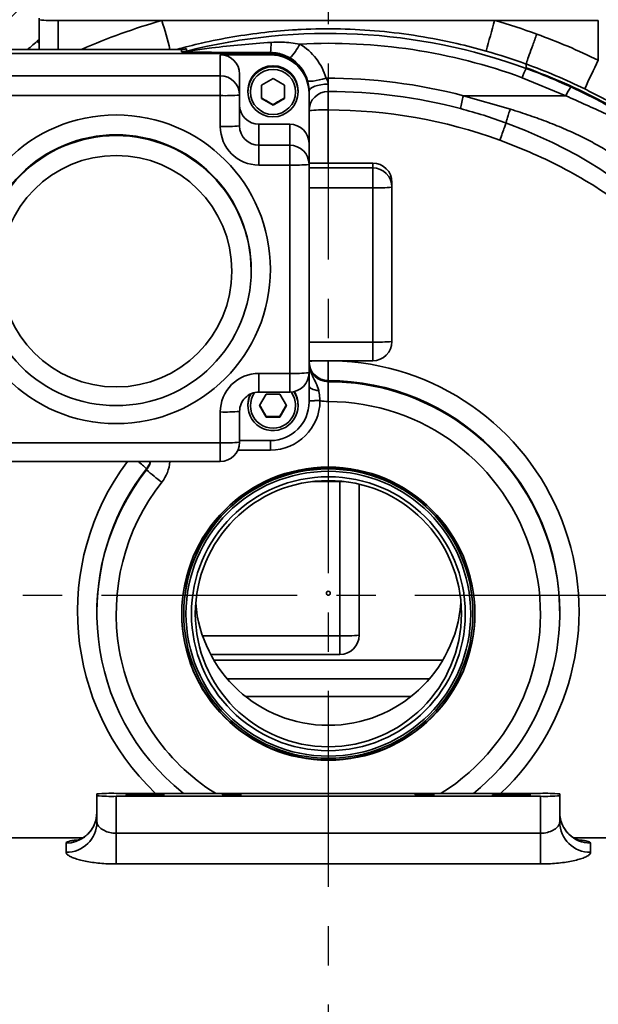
# Model space of a CAD drawing. Header units: millimetres. Extents: x -10540 to 6039, y -7467 to 6433.
# Tile 147 of 236: x -8209 to -8059, y 2050 to 2305. Entities that reach past the tile are written whole.
import ezdxf

# ---------------------------------------------------------------- set-up
doc = ezdxf.new("R2010")
doc.units = ezdxf.units.MM
doc.header["$LTSCALE"] = 8
doc.linetypes.add('CENTER', pattern=[10.16, 6.35, -1.27, 1.27, -1.27])
doc.layers.add('细实线层', color=7, linetype='Continuous')

msp = doc.modelspace()

# ---------------------------------------------------------------- linework, layer by layer
at = {"linetype": 'Continuous', "lineweight": 35}
for p, q in [((-8203.65, 2305.57), (-8203.65, 2305.11)), ((-8203.65, 2297.44), (-8203.65, 2305.11)), ((-8198.65, 2304.96), (-8171.78, 2304.96)), ((-8198.65, 2304.96), (-8198.65, 2297.44)), ((-8171.78, 2304.96), (-8085.53, 2304.96)), ((-8085.53, 2304.96), (-8058.65, 2304.96)), ((-8058.65, 2294.63), (-8058.65, 2304.96)), ((-8204.16, 2299.55), (-8203.65, 2300.04)), ((-8166.63, 2297.44), (-8223.65, 2297.44)), ((-8166.68, 2297.44), (-8223.65, 2297.44)), ((-8223.65, 2296.36), (-8143.65, 2296.36)), ((-8206.68, 2297.44), (-8206.36, 2297.67)), ((-8206.36, 2297.67), (-8206.45, 2297.44)), ((-8165.45, 2297.59), (-8166.68, 2297.44)), ((-8166.68, 2296.84), (-8166.68, 2297.44)), ((-8165.45, 2297.59), (-8165.45, 2296.99)), ((-8143.65, 2296.65), (-8143.65, 2296.36)), ((-8143.65, 2296.36), (-8143.65, 2296.05)), ((-8156.65, 2290.63), (-8156.65, 2296.05)), ((-8143.65, 2296.05), (-8156.65, 2296.05)), ((-8077.35, 2293.67), (-8077.35, 2292.7)), ((-8151.65, 2291.05), (-8151.65, 2285.63)), ((-8077.35, 2292.7), (-8077.35, 2292.51)), ((-8210.65, 2290.63), (-8156.65, 2290.63)), ((-8156.65, 2290.63), (-8156.65, 2285.48)), ((-8145.99, 2288.17), (-8142.99, 2289.9)), ((-8142.99, 2289.9), (-8139.99, 2288.17)), ((-8067.04, 2285.44), (-8078.38, 2290.12)), ((-8149.49, 2286.71), (-8149.49, 2286.68)), ((-8149.49, 2286.68), (-8149.49, 2286.46)), ((-8145.99, 2284.71), (-8145.99, 2288.17)), ((-8139.99, 2288.17), (-8139.99, 2284.71)), ((-8136.49, 2286.68), (-8136.49, 2286.71)), ((-8136.49, 2286.46), (-8136.49, 2286.68)), ((-8133.65, 2286.36), (-8133.65, 2286.06)), ((-8133.65, 2273.06), (-8133.65, 2286.06)), ((-8128.65, 2286.56), (-8128.65, 2288.44)), ((-8128.65, 2281.75), (-8128.65, 2286.56)), ((-8156.65, 2285.48), (-8210.65, 2285.48)), ((-8156.65, 2277.48), (-8156.65, 2285.48)), ((-8151.65, 2285.63), (-8151.65, 2277.63)), ((-8142.99, 2282.97), (-8145.99, 2284.71)), ((-8139.99, 2284.71), (-8142.99, 2282.97)), ((-8093.62, 2285.44), (-8081.45, 2281.96)), ((-8093.62, 2285.44), (-8067.04, 2285.44)), ((-8142.99, 2283.14), (-8142.99, 2282.97)), ((-8128.65, 2281.75), (-8128.65, 2267.98)), ((-8146.65, 2278.06), (-8146.65, 2272.64)), ((-8146.65, 2278.06), (-8138.65, 2278.06)), ((-8138.65, 2272.64), (-8138.65, 2278.06)), ((-8146.65, 2272.64), (-8146.65, 2267.48)), ((-8146.65, 2272.64), (-8138.65, 2272.64)), ((-8138.65, 2272.64), (-8138.65, 2267.48)), ((-8133.65, 2273.06), (-8133.65, 2267.64)), ((-8138.65, 2267.48), (-8146.65, 2267.48)), ((-8138.65, 2213.51), (-8138.65, 2267.48)), ((-8117.15, 2267.98), (-8133.65, 2267.98)), ((-8117.15, 2267.98), (-8133.65, 2267.98)), ((-8133.65, 2267.64), (-8133.65, 2213.66)), ((-8133.65, 2266.75), (-8117.15, 2266.75)), ((-8117.15, 2266.75), (-8117.15, 2267.98)), ((-8117.15, 2267.98), (-8117.15, 2267.98)), ((-8117.15, 2266.75), (-8117.15, 2261.6)), ((-8112.15, 2262.98), (-8112.15, 2261.75)), ((-8117.15, 2261.6), (-8133.65, 2261.6)), ((-8117.15, 2221.62), (-8117.15, 2261.6)), ((-8112.15, 2261.75), (-8112.15, 2221.77)), ((-8148.65, 2240.13), (-8148.65, 2240.34)), ((-8133.65, 2221.62), (-8117.15, 2221.62)), ((-8117.15, 2221.62), (-8117.15, 2216.77)), ((-8133.65, 2216.77), (-8117.15, 2216.77)), ((-8128.65, 2216.78), (-8128.65, 2211.63)), ((-8117.15, 2216.77), (-8117.15, 2216.77)), ((-8146.65, 2213.51), (-8138.65, 2213.51)), ((-8146.65, 2208.66), (-8146.65, 2213.51)), ((-8138.65, 2208.66), (-8138.65, 2213.51)), ((-8133.65, 2206.09), (-8133.65, 2213.66)), ((-8128.65, 2211.63), (-8128.65, 2211.35)), ((-8128.65, 2211.35), (-8128.65, 2206.2)), ((-8146.65, 2208.66), (-8138.65, 2208.66)), ((-8146.46, 2205.16), (-8144.73, 2208.16)), ((-8144.73, 2208.16), (-8141.26, 2208.16)), ((-8141.26, 2208.16), (-8139.53, 2205.16)), ((-8138.65, 2208.67), (-8138.65, 2208.66)), ((-8149.49, 2205.44), (-8149.49, 2205.4)), ((-8149.49, 2205.4), (-8149.49, 2205.18)), ((-8144.73, 2202.16), (-8146.46, 2205.16)), ((-8139.53, 2205.16), (-8141.26, 2202.16)), ((-8136.49, 2205.4), (-8136.49, 2205.44)), ((-8136.49, 2205.18), (-8136.49, 2205.4)), ((-8130.83, 2206.45), (-8130.82, 2206.44)), ((-8156.65, 2195.52), (-8156.65, 2203.51)), ((-8151.65, 2203.67), (-8151.65, 2195.67)), ((-8144.73, 2202.33), (-8144.73, 2202.16)), ((-8141.26, 2202.16), (-8144.73, 2202.16)), ((-8141.26, 2202.33), (-8141.26, 2202.16)), ((-8210.65, 2195.52), (-8156.65, 2195.52)), ((-8156.65, 2195.52), (-8156.65, 2190.67)), ((-8151.65, 2196.1), (-8143.65, 2196.1)), ((-8143.65, 2193.64), (-8143.65, 2196.1)), ((-8143.65, 2193.64), (-8152.08, 2193.64)), ((-8210.65, 2190.67), (-8156.65, 2190.67)), ((-8156.65, 2190.67), (-8156.65, 2190.67)), ((-8175.76, 2188.53), (-8175.76, 2188.81)), ((-8125.65, 2185.5), (-8132.75, 2185.5)), ((-8125.65, 2185.61), (-8125.65, 2185.5)), ((-8125.65, 2145.52), (-8125.65, 2185.5)), ((-8120.65, 2184.8), (-8120.65, 2145.67)), ((-8129.15, 2156.57), (-8129.15, 2156.54)), ((-8128.15, 2156.54), (-8128.15, 2156.57)), ((-8188.65, 2151.66), (-8188.65, 2151.38)), ((-8166.15, 2151.38), (-8166.15, 2151.26)), ((-8091.15, 2151.26), (-8091.15, 2151.38)), ((-8068.65, 2151.38), (-8068.65, 2151.66)), ((-8161.25, 2145.52), (-8125.65, 2145.52)), ((-8125.65, 2145.52), (-8125.65, 2140.67)), ((-8159.14, 2140.67), (-8125.65, 2140.67)), ((-8125.65, 2140.67), (-8125.65, 2140.67)), ((-8158.31, 2139.18), (-8099, 2139.18)), ((-8154.82, 2134.34), (-8102.48, 2134.34)), ((-8107.27, 2129.74), (-8150.03, 2129.74)), ((-8188.65, 2104.54), (-8188.65, 2104.08)), ((-8188.65, 2097.25), (-8188.65, 2104.08)), ((-8073.65, 2104.69), (-8183.65, 2104.69)), ((-8183.65, 2103.92), (-8073.65, 2103.92)), ((-8183.65, 2103.92), (-8183.65, 2094.34)), ((-8073.65, 2094.34), (-8073.65, 2103.92)), ((-8068.65, 2104.08), (-8068.65, 2104.54)), ((-8068.65, 2104.08), (-8068.65, 2097.25)), ((-8192.3, 2093.17), (-8242.78, 2093.17)), ((-8183.65, 2086.39), (-8183.65, 2094.34)), ((-8183.65, 2094.34), (-8073.65, 2094.34)), ((-8073.65, 2086.39), (-8073.65, 2094.34)), ((-8045.31, 2093.17), (-8065.01, 2093.17)), ((-8196.65, 2089.42), (-8196.65, 2091.79)), ((-8060.65, 2091.79), (-8060.65, 2089.42)), ((-8073.65, 2086.39), (-8183.65, 2086.39))]:
    msp.add_line(p, q, dxfattribs=at)
at = {"linetype": 'Continuous', "lineweight": 35, "flags": 128}
for points in [[(-8204.16, 2299.55), (-8203.92, 2299.37), (-8203.65, 2299.16)], [(-8134.04, 2289.32), (-8133.91, 2289.23), (-8133.61, 2289.18), (-8133.15, 2289.19), (-8132.55, 2289.25), (-8131.83, 2289.37), (-8131.02, 2289.54), (-8130.14, 2289.74), (-8129.23, 2289.98)], [(-8133.65, 2286.59), (-8133.56, 2286.95), (-8133.27, 2287.3), (-8132.81, 2287.62), (-8132.19, 2287.9), (-8131.43, 2288.13), (-8130.57, 2288.3), (-8129.63, 2288.41), (-8128.65, 2288.44)], [(-8038.63, 2246.73), (-8039.55, 2248.43), (-8042.71, 2252.93), (-8044.71, 2255.29), (-8047.08, 2257.75), (-8049.99, 2260.4), (-8053.46, 2263.17), (-8058.3, 2266.52), (-8061.14, 2268.27), (-8064.18, 2270.02), (-8070.56, 2273.31), (-8077.55, 2276.44), (-8082.48, 2278.37), (-8082.48, 2278.37), (-8082.48, 2278.37)], [(-8131.13, 2209.05), (-8131.64, 2209.11), (-8132.12, 2209.21), (-8132.56, 2209.34), (-8132.94, 2209.5), (-8133.24, 2209.69), (-8133.47, 2209.89), (-8133.61, 2210.12), (-8133.65, 2210.35)], [(-8175.76, 2188.53), (-8175.05, 2189.73), (-8174.77, 2190.67)], [(-8174.84, 2190.67), (-8175.05, 2190.01), (-8175.76, 2188.81)], [(-8124.59, 2185.5), (-8124.68, 2185.5), (-8125.65, 2185.5)], [(-8171.15, 2104.31), (-8171.34, 2104.35), (-8171.88, 2104.39), (-8172.74, 2104.42), (-8173.85, 2104.45), (-8175.14, 2104.46), (-8176.49, 2104.46), (-8177.83, 2104.45), (-8179.04, 2104.43), (-8180.03, 2104.41), (-8180.74, 2104.37), (-8181.11, 2104.33), (-8181.11, 2104.29), (-8180.74, 2104.25), (-8180.03, 2104.21), (-8179.04, 2104.18), (-8177.83, 2104.16), (-8176.49, 2104.15), (-8175.14, 2104.16), (-8173.85, 2104.17), (-8172.74, 2104.2), (-8171.88, 2104.23), (-8171.34, 2104.27), (-8171.15, 2104.31)], [(-8151.15, 2104.31), (-8151.34, 2104.34), (-8151.89, 2104.36), (-8152.7, 2104.38), (-8153.65, 2104.39), (-8154.61, 2104.38), (-8155.42, 2104.36), (-8155.96, 2104.34), (-8156.15, 2104.31), (-8155.96, 2104.28), (-8155.42, 2104.25), (-8154.61, 2104.24), (-8153.65, 2104.23), (-8152.7, 2104.24), (-8151.89, 2104.25), (-8151.34, 2104.28), (-8151.15, 2104.31)], [(-8101.15, 2104.31), (-8101.34, 2104.34), (-8101.89, 2104.36), (-8102.7, 2104.38), (-8103.65, 2104.39), (-8104.61, 2104.38), (-8105.42, 2104.36), (-8105.96, 2104.34), (-8106.15, 2104.31), (-8105.96, 2104.28), (-8105.42, 2104.25), (-8104.61, 2104.24), (-8103.65, 2104.23), (-8102.7, 2104.24), (-8101.89, 2104.25), (-8101.34, 2104.28), (-8101.15, 2104.31)], [(-8076.15, 2104.31), (-8076.34, 2104.35), (-8076.88, 2104.39), (-8077.74, 2104.42), (-8078.85, 2104.45), (-8080.14, 2104.46), (-8081.49, 2104.46), (-8082.83, 2104.45), (-8084.04, 2104.43), (-8085.03, 2104.41), (-8085.74, 2104.37), (-8086.11, 2104.33), (-8086.11, 2104.29), (-8085.74, 2104.25), (-8085.03, 2104.21), (-8084.04, 2104.18), (-8082.83, 2104.16), (-8081.49, 2104.15), (-8080.14, 2104.16), (-8078.85, 2104.17), (-8077.74, 2104.2), (-8076.88, 2104.23), (-8076.34, 2104.27), (-8076.15, 2104.31)], [(-8188.65, 2099.73), (-8188.81, 2098.18), (-8188.98, 2097.47)]]:
    msp.add_lwpolyline(points, dxfattribs=at)
at = {"linetype": 'Continuous', "lineweight": 35}
for centre, radius in [((-8143, 2286.45), 6.5), ((-8142.99, 2286.43), 5.85), ((-8183.65, 2240.48), 39.99), ((-8183.65, 2239.98), 30), ((-8128.65, 2151.24), 37.99), ((-8128.64, 2151.26), 37.49), ((-8128.64, 2151.23), 36.91), ((-8128.64, 2151.23), 35.49), ((-8128.64, 2151.26), 34.49), ((-8128.65, 2156.54), 0.5)]:
    msp.add_circle(centre, radius, dxfattribs=at)
for centre, radius, start, end in [((-8129.78, 2222.49), 116.31, 96.9057, 139.8785), ((-8126.08, 2224.36), 113.99, 37.0511, 66.7855), ((-8199.9, 2345.64), 40.7, 264.7115, 271.7584), ((-8128.66, 2152.9), 158.05, 105.8333, 113.8658), ((-8549.12, 2196.26), 392.68, 14.9312, 16.0694), ((-7831.87, 2230.92), 264.24, 163.7281, 165.5135), ((-8128.65, 2152.9), 158.05, 70.0088, 74.1667), ((-8157.66, 2298.9), 14.18, 350.8617, 1.5302), ((-8149.93, 2305.91), 15.57, 316.7552, 332.9892), ((-8166.68, 2301.84), 5, 269.9999, 284.1953), ((-8143.65, 2286.36), 10, 0.0136, 90.0136), ((-8128.65, 2152.66), 150.05, 70.0088, 74.1667), ((-8156.65, 2291.05), 5, 0.0136, 90.0136), ((-8143.65, 2286.05), 10, 0.0136, 90.0136), ((-7913.61, 2221.25), 162.55, 153.1642, 156.0615), ((-8142.99, 2286.71), 6.5, 0.0199, 179.9801), ((-8143, 2286.68), 6.5, 89.988, 179.9848), ((-8142.99, 2286.68), 6.5, 0.0199, 179.9801), ((-8142.99, 2286.68), 6.5, 0.011, 90.0162), ((-8156.65, 2285.63), 5, 0.0136, 90.0136), ((-8128.65, 2281.55), 5, 90, 180), ((-8056.66, 2281.28), 11.19, 144.7528, 158.1726), ((-8155.4, 2326.16), 40.7, 268.2416, 275.2885), ((-8071.91, 2278.72), 22.72, 162.8071, 171.4281), ((-8146.65, 2283.06), 5, 180.0136, 270.0136), ((-8129.9, 2241.07), 40.7, 88.2416, 95.2885), ((-8128.65, 2151.7), 130.06, 70.0091, 90.0002), ((-8155.4, 2318.16), 40.7, 268.2416, 275.2885), ((-8146.66, 2277.48), 10, 180.0136, 270.0136), ((-8146.65, 2277.63), 5, 180.0136, 270.0136), ((-8138.65, 2273.06), 5, 0.0136, 90.0136), ((-8183.66, 2240.33), 34.99, 89.9859, 179.9868), ((-8183.65, 2240.11), 35, 0.0216, 179.9784), ((-8183.64, 2240.33), 34.99, 0.0132, 90.0141), ((-8138.65, 2267.64), 5, 0.0136, 90.0136), ((-8137.4, 2308.16), 40.7, 268.2416, 275.2885), ((-8117.15, 2262.98), 5, 0, 90), ((-8117.15, 2262.98), 5, 0.0136, 90.0136), ((-8117.15, 2261.75), 5, 0.0136, 90.0136), ((-8115.9, 2302.28), 40.7, 268.2416, 275.2885), ((-8183.66, 2240.14), 34.99, 180.0132, 270.0141), ((-8183.64, 2240.14), 34.99, 269.9859, 359.9868), ((-8117.15, 2221.77), 5, 270, 0), ((-8115.9, 2262.3), 40.7, 268.2416, 275.2885), ((-8130.76, 2187.44), 29.33, 89.6004, 95.6647), ((-8128.65, 2216.63), 5, 180.0136, 270.0136), ((-8128.65, 2216.35), 5, 180.0136, 270.0136), ((-8128.62, 2151.82), 64.97, 313.5029, 88.9448), ((-8146.66, 2203.51), 10, 89.9864, 179.9864), ((-8138.65, 2213.66), 5, 270, 0), ((-8137.4, 2254.19), 40.7, 268.2416, 275.2885), ((-8128.64, 2151.64), 59.99, 0.0135, 90.0138), ((-8128.63, 2151.38), 59.97, 308.8678, 90.0265), ((-8146.65, 2203.67), 5, 89.9864, 179.9864), ((-8142.99, 2205.18), 6.5, 152.2212, 359.9897), ((-8143, 2205.4), 6.49, 155.1119, 179.9995), ((-8143, 2205.4), 6.49, 155.1117, 179.9997), ((-8143, 2205.44), 6.49, 155.501, 179.9997), ((-8142.99, 2205.16), 5.85, 144.6746, 359.9921), ((-8142.99, 2205.16), 5.85, 0.0016, 36.9906), ((-8142.99, 2205.18), 6.49, 0.0013, 33.6783), ((-8142.99, 2205.4), 6.49, 0.0012, 31.613), ((-8142.99, 2205.4), 6.49, 0.001, 31.6131), ((-8142.99, 2205.44), 6.49, 0.001, 31.3364), ((-8143.65, 2206.47), 12.83, 269.987, 359.8779), ((-8143.65, 2206.1), 10, 269.9864, 359.9864), ((-8131.3, 2156.5), 49.96, 89.4531, 92.6955), ((-8131.34, 2161.11), 45.33, 89.3523, 92.9287), ((-8128.65, 2216.21), 10, 257.4636, 270.0001), ((-8128.63, 2151.23), 54.97, 302.1593, 90.0263), ((-8155.4, 2244.19), 40.7, 268.2416, 275.2885), ((-8156.65, 2195.67), 5, 270, 0), ((-8155.4, 2236.2), 40.7, 268.2416, 275.2885), ((-8128.71, 2151.81), 64.95, 143.2493, 226.5087), ((-8194.8, 2168.67), 27.71, 46.6009, 52.5545), ((-8179.67, 2191.47), 9.99, 321.7105, 355.4168), ((-8128.7, 2151.66), 59.95, 141.7102, 179.9986), ((-8128.7, 2151.38), 59.95, 141.7112, 231.1433), ((-8138.47, 2229.57), 55.45, 227.7447, 233.0123), ((-8128.65, 2151.37), 37.5, 0.0214, 179.9786), ((-8128.69, 2151.23), 54.96, 141.7125, 237.8512), ((-8128.65, 2156.57), 0.5, 0.0219, 179.9781), ((-8128.65, 2156.82), 34.5, 184.6346, 355.3654), ((-8128.65, 2151.36), 38, 180.0214, 359.9786), ((-8125.65, 2145.67), 5, 270, 0), ((-8124.4, 2186.2), 40.7, 268.2416, 275.2885), ((-8184.9, 2064.01), 40.7, 88.2416, 95.2885), ((-8184.9, 2144.6), 40.7, 264.7115, 271.7584), ((-8072.4, 2064.01), 40.7, 84.7115, 91.7584), ((-8072.4, 2144.6), 40.7, 268.2416, 275.2885), ((-8060.68, 2099.76), 7.97, 180.2218, 270.2201), ((-8196.64, 2099.78), 7.99, 269.8728, 343.1978), ((-8196.57, 2097.33), 7.92, 269.4028, 359.39), ((-8060.74, 2097.33), 7.92, 180.61, 270.5972)]:
    msp.add_arc(centre, radius, start, end, dxfattribs=at)
for centre, major_axis, ratio, start_param, end_param in [((-8128.65, 2150.87), (0, 150.73), 0.995173, 5.934119, 6.531055), ((-8128.65, 2151.3), (0, 147.73), 0.995066, 5.934119, 6.333631), ((-8143.65, 2285.84), (0, 15.07), 0.995066, 4.990991, 5.752827), ((-8143.65, 2286.55), (0, 10.08), 0.992383, 4.990991, 5.752827), ((-8128.65, 2151.3), (0, 138.68), 0.995066, 6.026511, 6.287377), ((-8128.65, 2150.87), (0, 135.69), 0.994946, 6.026511, 6.283185)]:
    msp.add_ellipse(centre, major_axis=major_axis, ratio=ratio, start_param=start_param, end_param=end_param, dxfattribs=at)
for points, knots in [([(-8087.71, 2297.02), (-8090.24, 2297.7), (-8096.04, 2299.25), (-8105.27, 2301.02), (-8115.35, 2302.29), (-8125.51, 2302.87), (-8132.7, 2302.78), (-8139.24, 2302.44), (-8145.16, 2301.94), (-8153.38, 2300.76), (-8160.99, 2299.29), (-8165.81, 2298.01), (-8167.94, 2297.44)], [0, 0, 0, 0, 0.0963766, 0.2214339, 0.3469029, 0.4721245, 0.5968432, 0.6112624, 0.7136329, 0.8162277, 0.9187304, 1, 1, 1, 1]), ([(-8074.61, 2301.43), (-8071.91, 2300.41), (-8066.5, 2298.35), (-8061.27, 2295.87), (-8058.65, 2294.63)], [0, 0, 0, 0, 0.499283, 1, 1, 1, 1]), ([(-8206.36, 2297.67), (-8206.11, 2297.88), (-8205.38, 2298.46), (-8204.64, 2299.12), (-8204.16, 2299.55)], [0, 0, 0, 0, 0.353372, 1, 1, 1, 1]), ([(-8165.45, 2296.99), (-8165.45, 2296.99), (-8165.45, 2296.99), (-8165.38, 2296.99), (-8165.13, 2297.02), (-8164.58, 2297.1), (-8163.27, 2297.27), (-8161.34, 2297.53), (-8157.16, 2298.06), (-8151.2, 2298.73), (-8146.05, 2299.09), (-8143.48, 2299.28)], [0, 0, 0, 0, 0.004267, 0.011174, 0.018106, 0.050389, 0.089733, 0.201111, 0.311324, 0.655593, 1, 1, 1, 1]), ([(-8143.48, 2299.28), (-8142.52, 2299.32), (-8140.04, 2299.42), (-8137.58, 2299.06), (-8136.07, 2298.84)], [0, 0, 0, 0, 0.3841291, 1, 1, 1, 1]), ([(-8166.99, 2297.42), (-8166.97, 2297.42), (-8166.86, 2297.43), (-8166.76, 2297.44), (-8166.69, 2297.44), (-8166.68, 2297.44), (-8166.68, 2297.44)], [0, 0, 0, 0, 0.1047517, 0.5881024, 0.7992406, 1, 1, 1, 1]), ([(-8165.45, 2297.59), (-8165.48, 2297.59), (-8165.52, 2297.6), (-8165.82, 2297.54), (-8166.19, 2297.46), (-8166.48, 2297.4), (-8166.66, 2297.36), (-8166.69, 2297.35)], [0, 0, 0, 0, 0.254259, 0.530004, 0.734082, 0.958383, 1, 1, 1, 1]), ([(-8143.65, 2296.65), (-8145.44, 2296.65), (-8149.01, 2296.65), (-8154.34, 2296.67), (-8158.76, 2296.69), (-8162.27, 2296.72), (-8164.37, 2296.75), (-8165.78, 2296.78), (-8166.43, 2296.8), (-8166.66, 2296.83), (-8166.68, 2296.84), (-8166.68, 2296.84)], [0, 0, 0, 0, 0.214772, 0.429534, 0.643703, 0.752058, 0.86831, 0.914637, 0.961375, 0.989756, 1, 1, 1, 1]), ([(-8138.59, 2295.25), (-8139.61, 2295.74), (-8141.21, 2296.51), (-8143, 2296.61), (-8143.65, 2296.65)], [0, 0, 0, 0, 0.631718, 1, 1, 1, 1]), ([(-8062.18, 2287.21), (-8064.66, 2288.38), (-8069.63, 2290.74), (-8074.77, 2292.69), (-8077.35, 2293.67)], [0, 0, 0, 0, 0.499292, 1, 1, 1, 1]), ([(-7999.37, 2220.38), (-7999.76, 2221.2), (-8002.08, 2226), (-8006.79, 2234.55), (-8013.87, 2245.27), (-8021.55, 2255.04), (-8029.74, 2263.83), (-8038.69, 2271.83), (-8048.09, 2278.58), (-8057.74, 2284.14), (-8067.36, 2288.85), (-8074.02, 2291.42), (-8077.35, 2292.7)], [0, 0, 0, 0, 0.024933, 0.146275, 0.267613, 0.377155, 0.487161, 0.596982, 0.706273, 0.804118, 0.902113, 1, 1, 1, 1]), ([(-8077.35, 2292.51), (-8077.35, 2292.51), (-8075.47, 2291.82), (-8071.58, 2290.32), (-8067.78, 2288.62), (-8065.79, 2287.74)], [0, 0, 0, 0, 0.000005, 0.479251, 1, 1, 1, 1]), ([(-8133.65, 2286.59), (-8133.66, 2286.95), (-8133.68, 2287.46), (-8133.81, 2288.4), (-8133.94, 2288.94), (-8134.04, 2289.32)], [0, 0, 0, 0, 0.4221304, 0.5817745, 1, 1, 1, 1]), ([(-8128.65, 2288.44), (-8128.67, 2288.65), (-8128.7, 2288.95), (-8128.9, 2289.48), (-8129.09, 2289.77), (-8129.23, 2289.98)], [0, 0, 0, 0, 0.386633, 0.55096, 1, 1, 1, 1]), ([(-8065.79, 2287.74), (-8063.99, 2286.88), (-8060.37, 2285.17), (-8055.11, 2282.34), (-8049.92, 2279.26), (-8045.01, 2275.96), (-8040.81, 2272.76), (-8037.44, 2269.86), (-8034.72, 2267.26), (-8031.72, 2264.1), (-8028.77, 2260.52), (-8026.74, 2257.74), (-8025.98, 2256.42), (-8025.92, 2256.32)], [0, 0, 0, 0, 0.089188, 0.178406, 0.26723, 0.363332, 0.459404, 0.53835, 0.61763, 0.696778, 0.842087, 0.987976, 1, 1, 1, 1]), ([(-8049.85, 2280.8), (-8049.96, 2280.83), (-8050.18, 2280.89), (-8051.86, 2281.81), (-8053.96, 2282.96), (-8056.1, 2284.11), (-8057.99, 2285.1), (-8060.03, 2286.14), (-8061.46, 2286.85), (-8062.18, 2287.21)], [0, 0, 0, 0, 0.184686, 0.366848, 0.557927, 0.665714, 0.773516, 0.886764, 1, 1, 1, 1]), ([(-8145.99, 2284.87), (-8145.46, 2284.57), (-8144.46, 2284), (-8143.46, 2283.41), (-8142.99, 2283.14)], [0, 0, 0, 0, 0.534696, 1, 1, 1, 1]), ([(-8142.99, 2283.14), (-8142.46, 2283.46), (-8141.46, 2284.04), (-8140.46, 2284.61), (-8139.99, 2284.87)], [0, 0, 0, 0, 0.534696, 1, 1, 1, 1]), ([(-8020.8, 2233.12), (-8020.96, 2234.97), (-8021.29, 2238.69), (-8022.49, 2244.46), (-8024.27, 2249.58), (-8026.3, 2253.93), (-8028.29, 2257.43), (-8030.93, 2261.19), (-8033.83, 2264.61), (-8036.73, 2267.59), (-8039.35, 2269.99), (-8042.61, 2272.63), (-8046.71, 2275.46), (-8051.54, 2278.26), (-8056.67, 2280.77), (-8061.85, 2283.09), (-8065.31, 2284.66), (-8067.04, 2285.44)], [0, 0, 0, 0, 0.134709, 0.269431, 0.404011, 0.473355, 0.542897, 0.612192, 0.681198, 0.71767, 0.754205, 0.790554, 0.83371, 0.876899, 0.917821, 0.958907, 1, 1, 1, 1]), ([(-8082.48, 2278.37), (-8084.44, 2279.06), (-8088.35, 2280.45), (-8092.37, 2281.56), (-8094.38, 2282.11)], [0, 0, 0, 0, 0.499195, 1, 1, 1, 1]), ([(-8081.45, 2281.96), (-8079.77, 2281.42), (-8076.47, 2280.37), (-8071.67, 2278.62), (-8067.08, 2276.75), (-8062.7, 2274.72), (-8058.64, 2272.57), (-8054.95, 2270.36), (-8051.37, 2267.95), (-8048.06, 2265.4), (-8045.08, 2262.74), (-8042.58, 2260.18), (-8039.78, 2256.92), (-8037.05, 2253.07), (-8034.45, 2248.25), (-8032.44, 2243.21), (-8031.09, 2237.95), (-8030.35, 2232.83), (-8030.16, 2229.45), (-8030.06, 2227.76)], [0, 0, 0, 0, 0.034115, 0.066674, 0.099274, 0.131752, 0.164352, 0.197093, 0.229719, 0.27088, 0.312257, 0.35378, 0.39514, 0.477553, 0.560029, 0.669904, 0.779891, 0.889982, 1, 1, 1, 1]), ([(-8084.19, 2273.91), (-8083.97, 2274.53), (-8083.52, 2275.76), (-8082.96, 2277.26), (-8082.58, 2278.24), (-8082.54, 2278.34), (-8082.51, 2278.38)], [0, 0, 0, 0, 0.267345, 0.53469, 0.802035, 1, 1, 1, 1]), ([(-8035.67, 2240.08), (-8036.6, 2241.25), (-8039.45, 2244.87), (-8044.82, 2250.45), (-8051.73, 2256.63), (-8059.24, 2261.92), (-8067.19, 2266.48), (-8075.49, 2270.55), (-8081.29, 2272.79), (-8084.19, 2273.91)], [0, 0, 0, 0, 0.074495, 0.230565, 0.386554, 0.537809, 0.689165, 0.844581, 1, 1, 1, 1]), ([(-8133.65, 2216.35), (-8133.65, 2216.35), (-8133.65, 2216.1), (-8133.63, 2215.61), (-8133.43, 2214.41), (-8132.83, 2212.85), (-8131.81, 2211.07), (-8131.36, 2209.73), (-8131.13, 2209.05)], [0, 0, 0, 0, 0.00169, 0.093665, 0.183307, 0.454868, 0.728383, 1, 1, 1, 1]), ([(-8131.13, 2209.05), (-8131.11, 2208.97), (-8130.96, 2208.37), (-8130.94, 2207.48), (-8130.85, 2206.67), (-8130.83, 2206.45)], [0, 0, 0, 0, 0.09976, 0.755785, 1, 1, 1, 1]), ([(-8146.46, 2205.33), (-8146.15, 2204.79), (-8145.57, 2203.8), (-8144.99, 2202.79), (-8144.73, 2202.33)], [0, 0, 0, 0, 0.534696, 1, 1, 1, 1]), ([(-8141.26, 2202.33), (-8140.95, 2202.87), (-8140.37, 2203.88), (-8139.8, 2204.87), (-8139.53, 2205.33)], [0, 0, 0, 0, 0.534696, 1, 1, 1, 1]), ([(-8144.73, 2202.33), (-8144.34, 2202.33), (-8143.38, 2202.34), (-8142.18, 2202.33), (-8141.44, 2202.33), (-8141.26, 2202.33)], [0, 0, 0, 0, 0.342162, 0.840986, 1, 1, 1, 1]), ([(-8063.48, 2092.49), (-8063.49, 2092.49), (-8063.51, 2092.5), (-8063.84, 2092.59), (-8064.42, 2092.82), (-8065.2, 2093.25), (-8066.1, 2093.92), (-8066.99, 2094.86), (-8067.77, 2096.02), (-8068.33, 2097.36), (-8068.63, 2098.63), (-8068.62, 2099.42), (-8068.61, 2099.73)], [0, 0, 0, 0, 0.069968, 0.146692, 0.224503, 0.319272, 0.42501, 0.5423, 0.665734, 0.792661, 0.92135, 1, 1, 1, 1]), ([(-8188.99, 2097.5), (-8189.13, 2097.08), (-8189.42, 2096.25), (-8190.1, 2095.14), (-8190.9, 2094.21), (-8191.73, 2093.51), (-8192.51, 2093.02), (-8193.15, 2092.71), (-8193.6, 2092.55), (-8193.84, 2092.49), (-8193.83, 2092.49), (-8193.82, 2092.49)], [0, 0, 0, 0, 0.141372, 0.286899, 0.422764, 0.548122, 0.661001, 0.761223, 0.853983, 0.947556, 1, 1, 1, 1]), ([(-8188.65, 2097.25), (-8188.62, 2097.05), (-8188.55, 2096.56), (-8187.92, 2095.77), (-8186.8, 2095.01), (-8185.33, 2094.45), (-8184.21, 2094.38), (-8183.65, 2094.34)], [0, 0, 0, 0, 0.160751, 0.384573, 0.598772, 0.802409, 1, 1, 1, 1]), ([(-8073.65, 2094.34), (-8073.32, 2094.35), (-8072.41, 2094.39), (-8070.99, 2094.78), (-8069.7, 2095.5), (-8068.83, 2096.38), (-8068.71, 2096.96), (-8068.65, 2097.25)], [0, 0, 0, 0, 0.119539, 0.327402, 0.547495, 0.773616, 1, 1, 1, 1]), ([(-8196.65, 2091.79), (-8196.62, 2091.87), (-8196.54, 2092.04), (-8195.98, 2092.26), (-8195.06, 2092.44), (-8194.2, 2092.56), (-8193.57, 2092.6), (-8193.45, 2092.61)], [0, 0, 0, 0, 0.234684, 0.469379, 0.706236, 0.943135, 1, 1, 1, 1]), ([(-8063.89, 2092.62), (-8063.45, 2092.58), (-8062.56, 2092.49), (-8061.59, 2092.32), (-8060.82, 2092.09), (-8060.71, 2091.9), (-8060.65, 2091.79)], [0, 0, 0, 0, 0.224508, 0.458113, 0.691686, 1, 1, 1, 1]), ([(-8183.65, 2086.39), (-8184.37, 2086.4), (-8185.8, 2086.42), (-8187.88, 2086.57), (-8189.84, 2086.79), (-8191.64, 2087.09), (-8193.23, 2087.45), (-8194.57, 2087.87), (-8195.61, 2088.31), (-8196.46, 2088.84), (-8196.58, 2089.2), (-8196.65, 2089.42)], [0, 0, 0, 0, 0.106249, 0.212496, 0.317767, 0.423033, 0.528473, 0.633903, 0.740728, 0.847539, 1, 1, 1, 1]), ([(-8060.65, 2089.42), (-8060.69, 2089.27), (-8060.77, 2088.97), (-8061.36, 2088.5), (-8062.28, 2088.04), (-8063.55, 2087.6), (-8065.12, 2087.2), (-8066.93, 2086.87), (-8068.93, 2086.61), (-8071.18, 2086.43), (-8072.79, 2086.41), (-8073.65, 2086.39)], [0, 0, 0, 0, 0.107625, 0.215262, 0.323867, 0.432486, 0.542537, 0.652597, 0.761999, 0.871403, 1, 1, 1, 1])]:
    msp.add_open_spline(points, degree=3, knots=knots, dxfattribs=at)
for points in [[(-8074.61, 2301.43), (-8074.97, 2300.44), (-8075.69, 2298.47), (-8076.59, 2295.92), (-8077.23, 2294.11), (-8077.31, 2293.82), (-8077.35, 2293.67)], [(-8077.35, 2292.51), (-8077.38, 2292.47), (-8077.45, 2292.4), (-8077.69, 2291.86), (-8078.01, 2291.08), (-8078.25, 2290.44), (-8078.38, 2290.12)], [(-8081.45, 2281.96), (-8081.54, 2281.75), (-8081.7, 2281.33), (-8081.93, 2280.67), (-8082.14, 2280.05), (-8082.31, 2279.48), (-8082.44, 2279), (-8082.51, 2278.65), (-8082.53, 2278.41), (-8082.5, 2278.38), (-8082.48, 2278.37)]]:
    msp.add_open_spline(points, degree=3, dxfattribs=at)
at = {"layer": '细实线层', "color": 4, "linetype": 'CENTER'}
for p, q in [((-8128.65, 129.71), (-8128.64, 2454.26)), ((-8512.61, 2156.04), (-7724.53, 2156.04))]:
    msp.add_line(p, q, dxfattribs=at)

doc.saveas('drawing.dxf')
